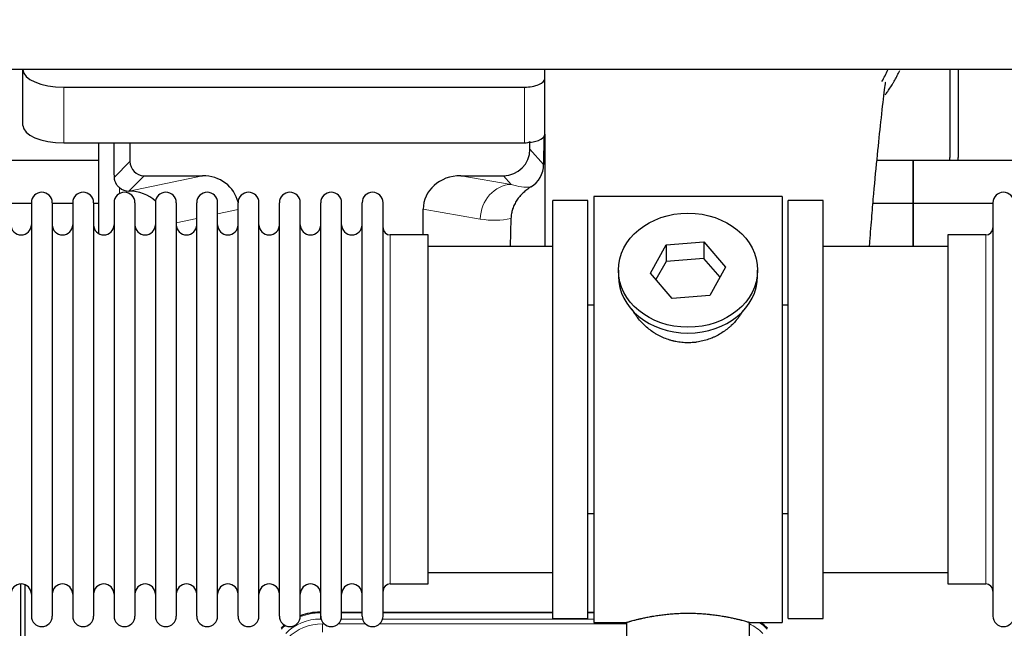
# Model space of a CAD drawing. Header units: inches. Extents: x 0 to 20790, y -12 to 14700.
# Tile 43 of 256: x 6150 to 6631, y 4616 to 4913. Entities that reach past the tile are written whole.
import ezdxf

# ---------------------------------------------------------------- set-up
doc = ezdxf.new("R2010")
doc.units = ezdxf.units.IN
doc.layers.add('1', color=7, linetype='Continuous', true_color=0xffffff)
doc.layers.add('254', color=7, linetype='Continuous', true_color=0xffffff)
doc.styles.add('latin_extended', font='simplex.shx')
doc.dimstyles.get("Standard").update_dxf_attribs({"dimtxt": 0.18, "dimasz": 0.18, "dimexe": 0.18, "dimexo": 0.0625, "dimgap": 0.09, "dimtad": 0, "dimtih": 1, "dimtoh": 1, "dimdec": 4, "dimzin": 0, "dimdsep": 46, "dimtxsty": 'Standard', "dimcen": 0.09, "dimadec": 0, "dimazin": 0, "dimtfac": 1, "dimtdec": 4, "dimtofl": 0, "dimtmove": 0, "dimatfit": 3, "dimfxl": 1, "dimtolj": 1, "dimtzin": 0, "dimarcsym": 0})

# ---------------------------------------------------------------- blocks, each defined once
blk = doc.blocks.new('_U6')
at = {"layer": '254', "color": 3, "linetype": 'Continuous', "lineweight": 13, "transparency": 16777216}
for p, q in [((1741.91, 5800.73), (811.91, 5800.73)), ((846.91, 4585.23), (846.91, 5678.23)), ((7782.91, 4462.73), (811.91, 4462.73))]:
    blk.add_line(p, q, dxfattribs=at)
at = {"layer": '254', "color": 3, "transparency": 16777216}
for points in [[(867.33, 5678.23), (826.5, 5678.23), (846.91, 5800.73)], [(826.5, 4585.23), (867.33, 4585.23), (846.91, 4462.73)]]:
    blk.add_solid(points, dxfattribs=at)
at = {"layer": 'Defpoints', "color": 0, "transparency": 16777216}
for p in [(846.91, 5800.73), (1776.91, 5800.73), (7817.91, 4462.73)]:
    blk.add_point(p, dxfattribs=at)
at = {"layer": '254', "color": 2, "lineweight": 13, "transparency": 16777216, "insert": (663.16, 4927.56), "char_height": 122.5, "attachment_point": 1, "rotation": 90, "style": 'latin_extended'}
blk.add_mtext('\\A1;\\C2;1338', dxfattribs=at)

msp = doc.modelspace()

# ---------------------------------------------------------------- linework, layer by layer
at = {"layer": '1', "color": 2, "linetype": 'Continuous', "lineweight": 25}
for p, q in [((7175.915, 4888.631), (2649.915, 4888.631)), ((6151.965, 4888.632), (6151.965, 4888.534)), ((6151.965, 4861.345), (6151.965, 4888.534)), ((6406.965, 4884.307), (6406.965, 4888.631)), ((6604.915, 4888.631), (6604.915, 4845.731)), ((6608.915, 4888.631), (6608.915, 4845.731)), ((6406.965, 4857.118), (6406.965, 4884.307)), ((6171.965, 4880.08), (6396.965, 4880.08)), ((6406.442, 4855.77), (6406.387, 4842.322)), ((6406.965, 4857.118), (6406.965, 4802.232)), ((6171.965, 4852.892), (6396.965, 4852.892)), ((6188.897, 4852.892), (6188.897, 4808.622)), ((6204.275, 4852.892), (6204.275, 4843.791)), ((6399.68, 4849.778), (6399.68, 4853.494)), ((6188.902, 4844.206), (6096.915, 4844.206)), ((6586.915, 4844.206), (6569.223, 4844.206)), ((6586.915, 4844.206), (6586.915, 4823.231)), ((6678.902, 4844.206), (6586.915, 4844.206)), ((6586.915, 4823.231), (6586.915, 4844.206)), ((6211.249, 4836.817), (6239.71, 4836.817)), ((6365.877, 4836.817), (6386.729, 4836.817)), ((6203.709, 4829.278), (6203.868, 4829.278)), ((6522.915, 4826.731), (6430.915, 4826.731)), ((6430.915, 4826.731), (6430.915, 4618.731)), ((6522.915, 4826.731), (6522.915, 4618.731)), ((6156.115, 4823.231), (6146.115, 4823.231)), ((6156.115, 4823.631), (6156.115, 4621.831)), ((6166.315, 4823.631), (6166.315, 4621.831)), ((6176.313, 4823.231), (6166.316, 4823.231)), ((6176.315, 4823.631), (6176.315, 4621.831)), ((6188.895, 4823.231), (6186.514, 4823.231)), ((6186.515, 4823.631), (6186.515, 4621.831)), ((6196.515, 4823.631), (6196.515, 4621.831)), ((6206.715, 4823.631), (6206.715, 4621.831)), ((6216.715, 4823.631), (6216.715, 4621.831)), ((6226.915, 4823.631), (6226.915, 4621.831)), ((6236.915, 4621.831), (6236.915, 4823.631)), ((6247.115, 4621.831), (6247.115, 4823.631)), ((6257.115, 4621.831), (6257.115, 4823.631)), ((6267.315, 4621.831), (6267.315, 4823.631)), ((6277.315, 4621.831), (6277.315, 4823.631)), ((6287.515, 4621.831), (6287.515, 4823.631)), ((6297.515, 4621.831), (6297.515, 4823.631)), ((6307.715, 4621.831), (6307.715, 4823.631)), ((6317.715, 4621.831), (6317.715, 4823.631)), ((6327.915, 4621.831), (6327.915, 4823.631)), ((6347.54, 4807.88), (6347.54, 4820.43)), ((6410.915, 4620.731), (6410.915, 4824.731)), ((6427.915, 4824.731), (6410.915, 4824.731)), ((6427.915, 4620.731), (6427.915, 4824.731)), ((6525.915, 4620.731), (6525.915, 4824.731)), ((6542.915, 4824.731), (6525.915, 4824.731)), ((6542.915, 4620.731), (6542.915, 4824.731)), ((6586.915, 4823.231), (6567.287, 4823.231)), ((6625.917, 4823.231), (6586.915, 4823.231)), ((6586.915, 4823.231), (6586.915, 4802.229)), ((6586.915, 4802.23), (6586.915, 4823.231)), ((6625.915, 4823.631), (6625.915, 4621.831)), ((6390.43, 4815.93), (6390.064, 4802.23)), ((6349.915, 4807.881), (6331.415, 4807.881)), ((6349.915, 4637.581), (6349.915, 4807.881)), ((6603.915, 4807.881), (6603.915, 4637.581)), ((6622.415, 4807.881), (6603.915, 4807.881)), ((6410.915, 4802.231), (6349.909, 4802.231)), ((6458.524, 4789.258), (6466.195, 4803.025)), ((6466.195, 4803.025), (6484.586, 4804.467)), ((6466.195, 4803.025), (6466.195, 4794.995)), ((6484.586, 4804.467), (6484.586, 4796.437)), ((6484.586, 4804.467), (6495.306, 4792.141)), ((6603.92, 4802.231), (6542.915, 4802.231)), ((6484.586, 4796.437), (6466.195, 4794.995)), ((6492.579, 4787.247), (6484.586, 4796.437)), ((6466.195, 4794.995), (6461.251, 4786.122)), ((6495.306, 4792.141), (6487.635, 4778.373)), ((6442.915, 4790.699), (6442.915, 4787.832)), ((6469.243, 4776.932), (6458.524, 4789.258)), ((6510.915, 4787.832), (6510.915, 4790.699)), ((6487.635, 4778.373), (6469.243, 4776.932)), ((6427.914, 4773.731), (6430.915, 4773.731)), ((6522.915, 4773.731), (6525.915, 4773.731)), ((6430.915, 4671.731), (6427.914, 4671.731)), ((6525.915, 4671.731), (6522.915, 4671.731)), ((6349.909, 4643.231), (6410.915, 4643.231)), ((6542.915, 4643.231), (6603.92, 4643.231)), ((6150.914, 4236.989), (6150.914, 4637.569)), ((6331.415, 4637.581), (6349.915, 4637.581)), ((6603.915, 4637.581), (6622.415, 4637.581)), ((6152.914, 4637.241), (6152.914, 4213.731)), ((6297.155, 4623.831), (6297.517, 4623.831)), ((6307.717, 4623.831), (6317.715, 4623.831)), ((6327.915, 4623.831), (6410.912, 4623.831)), ((6427.912, 4623.831), (6430.914, 4623.831)), ((6410.915, 4620.731), (6427.915, 4620.731)), ((6430.915, 4618.731), (6446.915, 4618.731)), ((6446.915, 4618.731), (6446.915, 4609.231)), ((6506.51, 4618.731), (6522.915, 4618.731)), ((6506.915, 4609.231), (6506.915, 4618.847)), ((6525.915, 4620.731), (6542.915, 4620.731))]:
    msp.add_line(p, q, dxfattribs=at)
at = {"layer": '1', "color": 110, "linetype": 'Continuous', "lineweight": 13}
for p, q in [((6171.965, 4852.892), (6171.965, 4880.08)), ((6396.965, 4852.892), (6396.965, 4880.08)), ((6399.68, 4849.778), (6406.387, 4842.322)), ((6196.657, 4836.173), (6204.275, 4843.791)), ((6211.249, 4836.817), (6203.709, 4829.278)), ((6203.868, 4829.278), (6239.71, 4836.817)), ((6365.877, 4836.817), (6390.52, 4832.603)), ((6390.52, 4832.603), (6386.729, 4836.817)), ((6199.106, 4828.07), (6199.106, 4830.984)), ((6257.115, 4820.242), (6247.115, 4818.138)), ((6375.385, 4815.667), (6347.54, 4820.43)), ((6236.915, 4815.993), (6226.915, 4813.889)), ((6331.415, 4637.581), (6331.415, 4807.881)), ((6622.415, 4807.881), (6622.415, 4637.581)), ((6297.155, 4623.831), (6297.311, 4623.456)), ((6297.311, 4623.456), (6297.516, 4623.456)), ((6297.311, 4620.46), (6297.311, 4623.456)), ((6307.716, 4623.456), (6317.717, 4623.456)), ((6327.917, 4623.456), (6410.912, 4623.456)), ((6427.913, 4623.456), (6430.914, 4623.456)), ((6297.703, 4620.46), (6297.311, 4620.46)), ((6298.287, 4618.103), (6299.135, 4618.103)), ((6298.287, 4614.108), (6298.287, 4618.103)), ((6306.097, 4618.103), (6319.335, 4618.103)), ((6317.904, 4620.46), (6307.529, 4620.46)), ((6326.297, 4618.103), (6446.913, 4618.103)), ((6430.914, 4620.46), (6327.73, 4620.46))]:
    msp.add_line(p, q, dxfattribs=at)
at = {"layer": '1', "color": 2, "linetype": 'Continuous', "lineweight": 25}
for centre, radius, start, end in [((6582.915, 4845.731), 22, 356.02453, 0), ((6586.915, 4845.731), 22, 356.02453, 0), ((6161.215, 4823.631), 5.1, 0, 180), ((6181.415, 4823.631), 5.1, 0, 180), ((6201.615, 4823.631), 5.1, 0, 180), ((6221.815, 4823.631), 5.1, 0, 180), ((6242.015, 4823.631), 5.1, 0, 180), ((6262.215, 4823.631), 5.1, 0, 180), ((6282.415, 4823.631), 5.1, 0, 180), ((6302.615, 4823.631), 5.1, 0, 180), ((6322.815, 4823.631), 5.1, 0, 180), ((6631.015, 4823.631), 5.1, 0, 180), ((6151.115, 4812.881), 5, 180, 0), ((6171.315, 4812.881), 5, 180, 0), ((6191.515, 4812.881), 5, 180, 0), ((6211.715, 4812.881), 5, 180, 0), ((6231.915, 4812.881), 5, 180, 0), ((6252.115, 4812.881), 5, 180, 0), ((6272.315, 4812.881), 5, 180, 0), ((6292.515, 4812.881), 5, 180, 0), ((6312.715, 4812.881), 5, 180, 0), ((6331.415, 4811.381), 3.5, 180, 270), ((6622.415, 4811.381), 3.5, 270, 0), ((6151.115, 4632.581), 5, 0, 180), ((6171.315, 4632.581), 5, 0, 180), ((6191.515, 4632.581), 5, 0, 180), ((6211.715, 4632.581), 5, 0, 180), ((6231.915, 4632.581), 5, 0, 180), ((6252.115, 4632.581), 5, 0, 180), ((6272.315, 4632.581), 5, 0, 180), ((6292.515, 4632.581), 5, 0, 180), ((6312.715, 4632.581), 5, 0, 180), ((6331.415, 4634.081), 3.5, 90, 180), ((6622.415, 4634.081), 3.5, 0, 90), ((6161.215, 4621.831), 5.1, 180, 0), ((6181.415, 4621.831), 5.1, 180, 0), ((6201.615, 4621.831), 5.1, 180, 0), ((6221.815, 4621.831), 5.1, 180, 0), ((6242.015, 4621.831), 5.1, 180, 0), ((6262.215, 4621.831), 5.1, 180, 0), ((6282.415, 4621.831), 5.1, 180, 0), ((6302.615, 4621.831), 5.1, 180, 0), ((6322.815, 4621.831), 5.1, 180, 0), ((6631.015, 4621.831), 5.1, 180, 0)]:
    msp.add_arc(centre, radius, start, end, dxfattribs=at)
for centre, major_axis, ratio, start_param, end_param in [((6171.965, 4888.534), (-20, 0), 0.4226815, 0, 1.5707963), ((6396.965, 4884.307), (-10, 0), 0.4226815, 1.5707963, 3.1415927), ((6171.965, 4861.345), (-20, 0), 0.4226815, 0, 1.5707963), ((6396.965, 4857.118), (-10, 0), 0.4226815, 1.8474697, 3.1415927), ((6199.106, 4402.615), (10.169, -1338.708), 0.0006671, 1.9006007, 1.9138317), ((6386.64, 4849.867), (-8.754, 9.732), 0.993147, 2.4124357, 3.9763944), ((6396.965, 4857.118), (-10, 0), 0.4226815, 1.5707963, 1.7425489), ((6396.965, 4876.264), (0, 23.658), 0.4226815, 3.3133452, 3.4165375), ((6211.302, 4843.844), (4.987, 4.987), 0.9924325, 2.3599928, 3.9231925), ((6393.347, 4842.411), (12.412, -4.015), 0.9953148, 5.572067, 6.5905896), ((6239.093, 4819.753), (-18.076, -3.802), 0.9203203, 3.1582238, 4.4876926), ((6366.635, 4819.753), (18.879, -3.229), 0.8876007, 1.7611606, 3.2922561), ((6203.709, 4836.252), (-7.027, 0), 0.9924325, 0.8563441, 1.5707963), ((6203.868, 4812.343), (-18.402, 0), 0.9203203, 3.9349859, 4.712389), ((6476.915, 4787.832), (34, 0), 0.819152, 3.1416663, 6.2831608), ((6297.186, 4596.794, 0), (10.349, -24.985), 0.998395, 2.7494612, 3.1145601), ((6496.643, 4596.794, 0), (-10.349, -24.985), 0.998395, 2.7494612, 2.9094018), ((6297.186, 4596.794, 0), (10.349, -24.985), 0.998395, 3.4494404, 3.5337241)]:
    msp.add_ellipse(centre, major_axis=major_axis, ratio=ratio, start_param=start_param, end_param=end_param, dxfattribs=at)
at = {"layer": '1', "color": 110, "linetype": 'Continuous', "lineweight": 13}
for centre, major_axis, ratio, start_param, end_param in [((6390.52, 4815.667), (-2.866, -16.757), 0.8876007, 3.3319569, 4.8630524), ((6390.277, 4845.823), (17.605, -10.298), 0.5880236, 5.056727, 5.602163), ((6375.142, 4845.823), (33.02, -17.025), 0.7759833, 5.0998257, 5.5373073), ((6297.338, 4596.427), (10.345, -24.976), 0.9987509, 2.7494612, 3.1209322), ((6297.338, 4596.427, 0), (9.199, -22.209), 0.998395, 2.7494612, 3.5337241), ((6298.314, 4594.07, 0), (-9.199, 22.209), 0.998395, 5.8910538, 6.6753168), ((6496.492, 4596.427, 0), (-9.199, -22.209), 0.998395, 2.7494612, 3.0857139), ((6496.492, 4596.427), (-10.345, -24.976), 0.9987509, 2.7494612, 2.9335669), ((6297.338, 4596.427), (10.345, -24.976), 0.9987509, 3.439392, 3.5337241)]:
    msp.add_ellipse(centre, major_axis=major_axis, ratio=ratio, start_param=start_param, end_param=end_param, dxfattribs=at)
at = {"layer": '1', "color": 2, "linetype": 'Continuous', "lineweight": 25}
msp.add_ellipse((6476.915, 4790.699), major_axis=(34, 0), ratio=0.819152, dxfattribs=at)
msp.add_open_spline([(6571.686, 4882.82), (6572.733, 4884.678), (6573.696, 4886.571), (6574.571, 4888.485)], degree=3, dxfattribs=at)
for points, knots in [([(6573.351, 4876.291), (6573.755, 4876.849), (6574.644, 4878.115), (6575.497, 4879.413), (6576.19, 4880.506), (6576.417, 4880.873), (6576.755, 4881.428), (6576.867, 4881.613), (6577.088, 4881.984), (6577.638, 4882.913), (6578.588, 4884.602), (6579.606, 4886.566), (6580.196, 4887.782), (6580.408, 4888.231)], [0, 0, 0, 0, 0.1493314, 0.3350669, 0.3350669, 0.4279346, 0.4279346, 0.4743685, 0.4743685, 0.5208024, 0.7065379, 0.8922734, 1, 1, 1, 1]), ([(6565.613, 4802.281), (6565.672, 4803.087), (6566.057, 4808.227), (6566.747, 4816.979), (6567.974, 4831.478), (6569.489, 4847.336), (6571.223, 4863.561), (6572.612, 4876.226), (6573.405, 4881.868), (6573.372, 4882.433), (6573.285, 4882.417)], [0, 0, 0, 0, 0.0209512, 0.1341954, 0.2364153, 0.4334945, 0.6253373, 0.824694, 0.9320857, 1, 1, 1, 1]), ([(6199.106, 4830.984), (6198.916, 4831.147), (6198.737, 4831.318), (6198.398, 4831.676), (6198.238, 4831.862), (6197.939, 4832.251), (6197.8, 4832.453), (6197.654, 4832.69), (6197.638, 4832.716), (6197.606, 4832.769), (6197.591, 4832.796), (6197.544, 4832.876), (6197.454, 4833.038), (6197.37, 4833.202), (6197.212, 4833.534), (6197.119, 4833.759), (6196.957, 4834.22), (6196.889, 4834.456), (6196.819, 4834.756), (6196.805, 4834.817), (6196.781, 4834.938), (6196.769, 4834.999), (6196.737, 4835.183), (6196.719, 4835.306), (6196.675, 4835.675), (6196.659, 4835.923), (6196.657, 4836.173)], [0, 0, 0, 0, 0.125, 0.125, 0.25, 0.25, 0.375, 0.375, 0.390625, 0.390625, 0.40625, 0.40625, 0.4375, 0.5, 0.5, 0.625, 0.625, 0.75, 0.75, 0.78125, 0.78125, 0.8125, 0.8125, 0.875, 0.875, 1, 1, 1, 1]), ([(6400.143, 4831.305), (6399.802, 4831.099), (6399.134, 4830.67), (6398.172, 4829.98), (6397.251, 4829.243), (6396.664, 4828.72), (6396.091, 4828.18), (6395.812, 4827.902), (6395.268, 4827.329), (6395.003, 4827.034), (6394.681, 4826.654), (6394.618, 4826.577), (6394.491, 4826.423), (6394.304, 4826.191), (6394.122, 4825.956), (6393.767, 4825.482), (6393.314, 4824.837), (6392.904, 4824.17), (6392.515, 4823.49), (6392.331, 4823.145), (6391.986, 4822.441), (6391.825, 4822.083), (6391.526, 4821.355), (6391.388, 4820.984), (6391.231, 4820.512), (6391.2, 4820.417), (6391.156, 4820.274), (6391.141, 4820.227), (6391.112, 4820.131), (6391.04, 4819.892), (6390.975, 4819.652), (6390.827, 4819.075), (6390.743, 4818.687), (6390.603, 4817.908), (6390.548, 4817.516), (6390.466, 4816.727), (6390.44, 4816.33), (6390.43, 4815.93)], [0, 0, 0, 0, 0.0625, 0.125, 0.1875, 0.25, 0.25, 0.3125, 0.3125, 0.375, 0.375, 0.390625, 0.390625, 0.40625, 0.4375, 0.4375, 0.5, 0.5625, 0.5625, 0.625, 0.625, 0.6875, 0.6875, 0.75, 0.75, 0.765625, 0.765625, 0.7734375, 0.7734375, 0.78125, 0.8125, 0.8125, 0.875, 0.875, 0.9375, 0.9375, 1, 1, 1, 1]), ([(6479.773, 4755.408), (6478.781, 4755.314), (6477.793, 4755.269), (6475.824, 4755.276), (6474.843, 4755.327), (6472.889, 4755.525), (6471.915, 4755.672), (6470.702, 4755.915), (6470.46, 4755.967), (6470.097, 4756.049), (6469.976, 4756.077), (6469.734, 4756.135), (6469.133, 4756.282), (6468.539, 4756.447), (6467.129, 4756.875), (6466.208, 4757.204), (6464.406, 4757.943), (6463.524, 4758.354), (6462.23, 4759.031), (6461.803, 4759.267), (6461.276, 4759.575), (6461.171, 4759.637), (6460.961, 4759.763), (6460.649, 4759.953), (6460.34, 4760.148), (6459.323, 4760.807), (6458.542, 4761.366), (6457.043, 4762.544), (6456.324, 4763.164), (6454.951, 4764.461), (6454.295, 4765.138), (6453.048, 4766.552), (6452.467, 4767.277), (6451.388, 4768.759), (6450.889, 4769.516), (6450.146, 4770.77), (6449.876, 4771.257), (6449.623, 4771.75)], [0, 0, 0, 0, 0.0792205, 0.0792205, 0.1584409, 0.1584409, 0.2376614, 0.2376614, 0.2574665, 0.2574665, 0.2673691, 0.2673691, 0.2772716, 0.3168819, 0.3168819, 0.3961024, 0.3961024, 0.4753228, 0.4753228, 0.5149331, 0.5149331, 0.5248356, 0.5248356, 0.5347382, 0.5545433, 0.5545433, 0.6337638, 0.6337638, 0.7129842, 0.7129842, 0.7922047, 0.7922047, 0.8714252, 0.8714252, 0.9506456, 0.9506456, 1, 1, 1, 1]), ([(6503.813, 4771.011), (6503.653, 4770.722), (6503.487, 4770.434), (6503.256, 4770.049), (6503.196, 4769.952), (6503.076, 4769.757), (6502.895, 4769.467), (6502.708, 4769.18), (6502.326, 4768.609), (6502.063, 4768.234), (6501.244, 4767.125), (6500.661, 4766.408), (6499.421, 4765.018), (6498.764, 4764.345), (6497.895, 4763.534), (6497.631, 4763.293), (6497.361, 4763.055), (6497.18, 4762.897), (6497.089, 4762.819), (6496.632, 4762.43), (6496.26, 4762.127), (6495.124, 4761.246), (6494.34, 4760.693), (6492.719, 4759.657), (6491.883, 4759.174), (6490.588, 4758.505), (6490.149, 4758.291), (6489.481, 4757.984), (6489.257, 4757.884), (6488.918, 4757.738), (6488.804, 4757.69), (6488.577, 4757.595), (6488.462, 4757.548), (6487.434, 4757.134), (6486.507, 4756.81), (6484.627, 4756.253), (6483.674, 4756.019), (6482.226, 4755.738), (6481.74, 4755.655), (6481.006, 4755.549), (6480.76, 4755.517), (6480.268, 4755.458), (6480.021, 4755.431), (6479.773, 4755.408)], [0, 0, 0, 0, 0.0354008, 0.0354008, 0.0474583, 0.0474583, 0.0595158, 0.0836308, 0.0836308, 0.1318607, 0.1318607, 0.2283206, 0.2283206, 0.3247806, 0.3247806, 0.3488955, 0.360953, 0.360953, 0.3730105, 0.3730105, 0.4212405, 0.4212405, 0.5177004, 0.5177004, 0.6141603, 0.6141603, 0.6623903, 0.6623903, 0.6865053, 0.6865053, 0.6985627, 0.6985627, 0.7106202, 0.7106202, 0.8070802, 0.8070802, 0.9035401, 0.9035401, 0.95177, 0.95177, 0.975885, 0.975885, 1, 1, 1, 1]), ([(6506.915, 4618.731), (6506.915, 4618.731), (6506.867, 4618.744), (6506.723, 4618.786), (6506.663, 4618.803), (6506.554, 4618.834), (6506.495, 4618.851), (6506.429, 4618.87), (6506.383, 4618.883), (6506.36, 4618.889), (6506.141, 4618.951), (6505.9, 4619.019), (6505.329, 4619.177), (6504.998, 4619.268), (6504.248, 4619.469), (6503.828, 4619.58), (6503.304, 4619.714), (6503.245, 4619.729), (6503.126, 4619.76), (6503.066, 4619.775), (6502.883, 4619.821), (6502.758, 4619.853), (6502.379, 4619.948), (6502.116, 4620.012), (6501.3, 4620.211), (6500.72, 4620.348), (6499.485, 4620.628), (6498.831, 4620.771), (6497.793, 4620.987), (6497.438, 4621.059), (6496.982, 4621.15), (6496.89, 4621.168), (6496.706, 4621.204), (6496.428, 4621.258), (6496.147, 4621.311), (6495.201, 4621.489), (6494.418, 4621.628), (6492.801, 4621.895), (6491.967, 4622.024), (6490.676, 4622.206), (6489.802, 4622.324), (6488.901, 4622.434), (6488.329, 4622.5), (6488.215, 4622.512), (6487.985, 4622.538), (6487.641, 4622.576), (6487.294, 4622.612), (6486.599, 4622.683), (6486.133, 4622.727), (6484.726, 4622.85), (6483.777, 4622.92), (6481.855, 4623.034), (6480.882, 4623.077), (6479.652, 4623.114), (6479.282, 4623.124), (6478.848, 4623.133), (6478.662, 4623.136), (6478.538, 4623.138), (6478.475, 4623.139), (6477.916, 4623.148), (6477.42, 4623.151), (6475.936, 4623.152), (6474.953, 4623.137), (6472.999, 4623.079), (6472.027, 4623.036), (6470.579, 4622.951), (6470.097, 4622.92), (6469.377, 4622.867), (6469.138, 4622.849), (6468.779, 4622.82), (6468.66, 4622.81), (6468.421, 4622.79), (6468.303, 4622.78), (6467.237, 4622.687), (6466.312, 4622.593), (6464.504, 4622.385), (6463.622, 4622.272), (6461.898, 4622.029), (6461.058, 4621.9), (6460.136, 4621.748), (6460.033, 4621.731), (6459.83, 4621.697), (6459.527, 4621.645), (6459.229, 4621.593), (6458.638, 4621.489), (6458.253, 4621.419), (6457.122, 4621.206), (6456.402, 4621.063), (6455.025, 4620.776), (6454.37, 4620.633), (6453.592, 4620.457), (6453.362, 4620.404), (6453.136, 4620.352), (6452.987, 4620.317), (6452.912, 4620.3), (6452.545, 4620.213), (6452.261, 4620.145), (6451.443, 4619.947), (6450.941, 4619.821), (6450.019, 4619.584), (6449.6, 4619.474), (6449.035, 4619.322), (6448.857, 4619.274), (6448.607, 4619.206), (6448.485, 4619.173), (6448.37, 4619.141), (6448.295, 4619.12), (6448.258, 4619.11), (6447.932, 4619.02), (6447.691, 4618.952), (6447.305, 4618.843), (6447.159, 4618.801), (6447.013, 4618.759), (6446.976, 4618.748), (6446.94, 4618.738), (6446.93, 4618.735), (6446.918, 4618.732), (6446.915, 4618.731), (6446.915, 4618.731)], [0, 0, 0, 0, 0.0311289, 0.0311289, 0.0467558, 0.0467558, 0.0545693, 0.0584761, 0.0584761, 0.0623828, 0.0623828, 0.0936367, 0.0936367, 0.1248906, 0.1248906, 0.1561445, 0.1561445, 0.1600513, 0.1600513, 0.163958, 0.163958, 0.1717715, 0.1717715, 0.1873984, 0.1873984, 0.2186523, 0.2186523, 0.2499062, 0.2499062, 0.2655332, 0.2655332, 0.2694399, 0.2694399, 0.2733467, 0.2811601, 0.2811601, 0.3124141, 0.3124141, 0.343668, 0.343668, 0.3592949, 0.3749219, 0.3749219, 0.3788286, 0.3788286, 0.3827353, 0.3905488, 0.3905488, 0.4061758, 0.4061758, 0.4374297, 0.4374297, 0.4686836, 0.4686836, 0.4764971, 0.4804038, 0.4823572, 0.4823572, 0.4843105, 0.4843105, 0.4999375, 0.4999375, 0.5311914, 0.5311914, 0.5624453, 0.5624453, 0.5780723, 0.5780723, 0.5858857, 0.5858857, 0.5897925, 0.5897925, 0.5936992, 0.5936992, 0.6249531, 0.6249531, 0.656207, 0.656207, 0.6874609, 0.6874609, 0.6913677, 0.6913677, 0.6952744, 0.7030879, 0.7030879, 0.7187148, 0.7187148, 0.7499687, 0.7499687, 0.7812227, 0.7812227, 0.7890361, 0.7929429, 0.7929429, 0.7968496, 0.7968496, 0.8124766, 0.8124766, 0.8437305, 0.8437305, 0.8749844, 0.8749844, 0.8906113, 0.8906113, 0.8984248, 0.9023315, 0.9023315, 0.9062383, 0.9062383, 0.9374922, 0.9374922, 0.9687461, 0.9687461, 0.984373, 0.984373, 0.9921865, 0.9921865, 1, 1, 1, 1])]:
    msp.add_open_spline(points, degree=3, knots=knots, dxfattribs=at)
msp.add_rational_spline([(6399.68, 4853.494), (6399.688, 4853.273), (6399.696, 4853.052)], [0.500000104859, 0.499999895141, 0.500000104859], degree=2, dxfattribs=at)

# ---------------------------------------------------------------- dimensions: what is measured, and where the dimension line sits
at = {"layer": '254', "color": 2, "linetype": 'Continuous', "lineweight": 13}
dim = msp.add_linear_dim(base=(846.915, 5800.731), p1=(7817.915, 4462.731), p2=(1776.915, 5800.731), angle=90, text='\\C2;1338', dimstyle='Standard', override={"dimscale": 35, "dimtxt": 3.5, "dimasz": 3.5, "dimexe": 1, "dimexo": 1, "dimgap": 1.75, "dimtad": 1, "dimtih": 0, "dimtoh": 0, "dimdec": 2, "dimlfac": 0.028571, "dimzin": 8, "dimdsep": 46, "dimlunit": 2, "dimpost": '', "dimtxsty": 'latin_extended', "dimsah": 1, "dimse1": 0, "dimse2": 0, "dimsd1": 0, "dimsd2": 0, "dimclrd": 3, "dimclre": 3, "dimclrt": 2, "dimtol": 0, "dimtm": -0.1, "dimtfac": 0.714286, "dimtdec": 3, "dimtofl": 1, "dimtmove": 0, "dimtzin": 8, "dimlwd": 13, "dimlwe": 13}, dxfattribs=at)
dim.commit()
dim.dimension.update_dxf_attribs({"geometry": '_U6', "text_midpoint": (846.915, 5131.731), "dimtype": 160})

doc.saveas('drawing.dxf')
